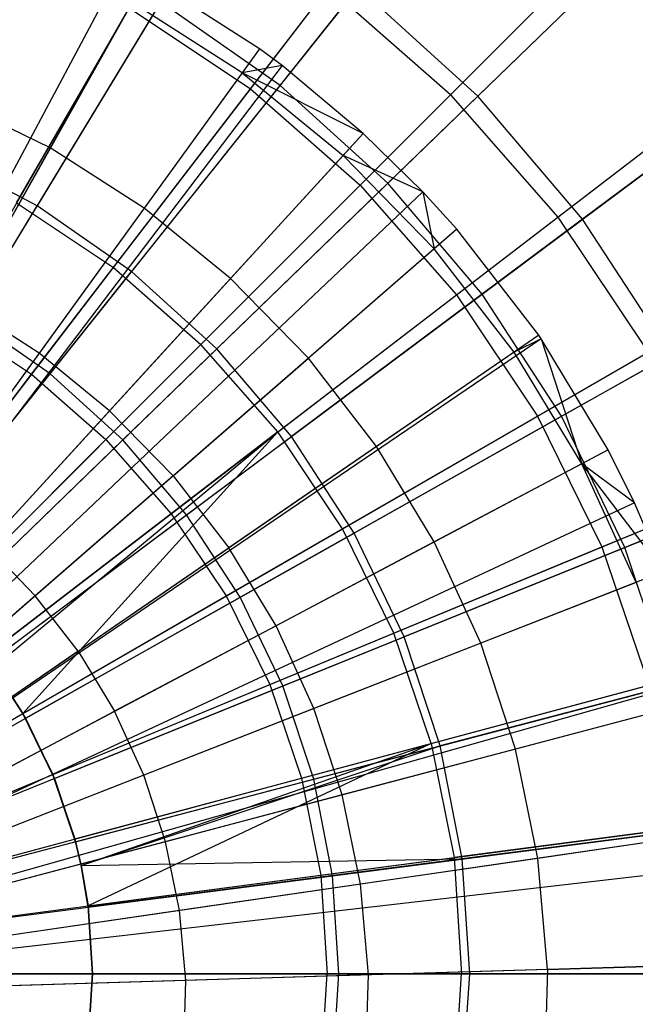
# Model space of a CAD drawing. Extents: x 0.2 to 40.1, y -6.7 to 6.7.
# Tile 249 of 256: x 19.159 to 19.624, y -3.46 to -2.716. Entities that reach past the tile are written whole.
import ezdxf

# ---------------------------------------------------------------- set-up
doc = ezdxf.new("R2010")
doc.units = 0
doc.header["$MEASUREMENT"] = 0
doc.layers.get('0').update_dxf_attribs({"color": 13, "linetype": 'CONTINUOUS'})

# ---------------------------------------------------------------- blocks, each defined once
blk = doc.blocks.new('SNOWBALL_XIV_PM3_STL')
at = {"color": 0}
for p, q in [((19.33297, -2.76833, 0.75297), (19.48925, -2.56466, 0.8883)), ((19.33297, -2.76833, 0.75297), (19.48925, -2.56466, 0.8883)), ((19.35527, -2.76562, 0.67325), (19.52079, -2.55807, 0.79621)), ((19.35527, -2.76562, 0.67325), (19.52079, -2.55807, 0.79621)), ((19.69133, -2.59293, 4.90126), (19.50464, -2.77373, 5.03561)), ((19.69133, -2.59293, 4.90126), (19.50464, -2.77373, 5.03561)), ((19.48403, -2.77274, 4.94381), (19.66096, -2.59581, 4.79681)), ((19.48403, -2.77274, 4.94381), (19.66096, -2.59581, 4.79681)), ((19.15631, -2.85443, 5.05847), (19.28961, -2.62355, 4.94381)), ((19.15631, -2.85443, 5.05847), (19.28961, -2.62355, 4.94381)), ((19.31413, -2.6218, 5.03561), (19.17183, -2.85654, 5.13681)), ((19.31413, -2.6218, 5.03561), (19.17183, -2.85654, 5.13681)), ((19.4158, -2.84097, 0.75297), (19.59733, -2.65944, 0.8883)), ((19.4158, -2.84097, 0.75297), (19.59733, -2.65944, 0.8883)), ((19.43667, -2.83955, 0.67325), (19.62737, -2.65487, 0.79621)), ((19.43667, -2.83955, 0.67325), (19.62737, -2.65487, 0.79621)), ((19.23687, -2.6738, 5.09044), (18.90448, -3.29744, 5.30697)), ((19.23687, -2.6738, 5.09044), (18.90448, -3.29744, 5.30697)), ((19.25451, -2.68345, 5.09044), (18.90805, -3.29939, 5.30697)), ((19.25451, -2.68345, 5.09044), (18.90805, -3.29939, 5.30697)), ((19.33969, -2.73799, 5.09044), (19.25451, -2.68345, 5.09044)), ((19.33969, -2.73799, 5.09044), (19.25451, -2.68345, 5.09044)), ((19.22942, -2.90328, 5.05847), (19.39171, -2.69177, 4.94381)), ((19.22942, -2.90328, 5.05847), (19.39171, -2.69177, 4.94381)), ((19.41426, -2.69165, 5.03561), (19.24311, -2.90626, 5.13681)), ((19.41426, -2.69165, 5.03561), (19.24311, -2.90626, 5.13681)), ((19.48403, -2.77274, 4.94381), (19.39171, -2.69177, 4.94381)), ((19.48403, -2.77274, 4.94381), (19.39171, -2.69177, 4.94381)), ((19.50464, -2.77373, 5.03561), (19.41426, -2.69165, 5.03561)), ((19.50464, -2.77373, 5.03561), (19.41426, -2.69165, 5.03561)), ((19.12064, -2.94097, 0.58405), (19.26508, -2.70271, 0.67325)), ((19.12064, -2.94097, 0.58405), (19.26508, -2.70271, 0.67325)), ((19.24349, -2.70305, 5.10092), (19.1817, -2.8129, 5.15499)), ((19.24349, -2.70305, 5.10092), (19.1817, -2.8129, 5.15499)), ((19.32651, -2.7562, 5.10092), (19.24349, -2.70305, 5.10092)), ((19.32651, -2.7562, 5.10092), (19.24349, -2.70305, 5.10092)), ((19.35527, -2.76562, 0.67325), (19.26508, -2.70271, 0.67325)), ((19.35527, -2.76562, 0.67325), (19.26508, -2.70271, 0.67325)), ((19.10556, -2.94233, 0.65071), (19.24136, -2.70712, 0.75297)), ((19.10556, -2.94233, 0.65071), (19.24136, -2.70712, 0.75297)), ((19.24136, -2.70712, 0.75297), (19.33297, -2.76833, 0.75297)), ((19.24136, -2.70712, 0.75297), (19.33297, -2.76833, 0.75297)), ((19.565, -2.86506, 4.94381), (19.76351, -2.71274, 4.79681)), ((19.565, -2.86506, 4.94381), (19.76351, -2.71274, 4.79681)), ((19.79206, -2.71125, 4.90126), (19.58378, -2.86669, 5.03561)), ((19.79206, -2.71125, 4.90126), (19.58378, -2.86669, 5.03561)), ((19.33969, -2.73799, 5.09044), (18.92527, -3.31042, 5.30697)), ((19.33969, -2.73799, 5.09044), (18.92527, -3.31042, 5.30697)), ((19.33969, -2.73799, 5.09044), (19.32651, -2.7562, 5.10092)), ((19.33969, -2.73799, 5.09044), (19.32651, -2.7562, 5.10092)), ((19.35688, -2.75075, 5.09044), (19.33969, -2.73799, 5.09044)), ((19.35688, -2.75075, 5.09044), (19.33969, -2.73799, 5.09044)), ((19.35688, -2.75075, 5.09044), (18.92875, -3.313, 5.30697)), ((19.35688, -2.75075, 5.09044), (18.92875, -3.313, 5.30697)), ((19.35688, -2.75075, 5.09044), (19.32651, -2.7562, 5.10092)), ((19.35688, -2.75075, 5.09044), (19.32651, -2.7562, 5.10092)), ((19.4181, -2.80188, 5.09044), (19.35688, -2.75075, 5.09044)), ((19.4181, -2.80188, 5.09044), (19.35688, -2.75075, 5.09044)), ((19.32651, -2.7562, 5.10092), (19.25259, -2.8583, 5.15499)), ((19.32651, -2.7562, 5.10092), (19.25259, -2.8583, 5.15499)), ((19.32651, -2.7562, 5.10092), (19.40292, -2.81847, 5.10092)), ((19.4181, -2.80188, 5.09044), (19.32651, -2.7562, 5.10092)), ((19.32651, -2.7562, 5.10092), (19.40292, -2.81847, 5.10092)), ((19.4181, -2.80188, 5.09044), (19.32651, -2.7562, 5.10092)), ((19.18155, -2.98346, 0.58405), (19.35527, -2.76562, 0.67325)), ((19.18155, -2.98346, 0.58405), (19.35527, -2.76562, 0.67325)), ((19.43667, -2.83955, 0.67325), (19.35527, -2.76562, 0.67325)), ((19.43667, -2.83955, 0.67325), (19.35527, -2.76562, 0.67325)), ((19.50796, -2.92328, 0.67325), (19.7207, -2.7645, 0.79621)), ((19.50796, -2.92328, 0.67325), (19.7207, -2.7645, 0.79621)), ((19.16763, -2.9838, 0.65071), (19.33297, -2.76833, 0.75297)), ((19.16763, -2.9838, 0.65071), (19.33297, -2.76833, 0.75297)), ((19.48403, -2.77274, 4.94381), (19.29552, -2.96125, 5.05847)), ((19.48403, -2.77274, 4.94381), (19.29552, -2.96125, 5.05847)), ((19.33297, -2.76833, 0.75297), (19.4158, -2.84097, 0.75297)), ((19.33297, -2.76833, 0.75297), (19.4158, -2.84097, 0.75297)), ((19.48403, -2.77274, 4.94381), (19.565, -2.86506, 4.94381)), ((19.48403, -2.77274, 4.94381), (19.565, -2.86506, 4.94381)), ((19.48844, -2.92381, 0.75297), (19.69211, -2.76752, 0.8883)), ((19.48844, -2.92381, 0.75297), (19.69211, -2.76752, 0.8883)), ((19.1817, -2.8129, 5.15499), (19.10609, -2.77589, 5.15499)), ((19.1817, -2.8129, 5.15499), (19.10609, -2.77589, 5.15499)), ((19.50464, -2.77373, 5.03561), (19.30745, -2.96469, 5.13681)), ((19.50464, -2.77373, 5.03561), (19.30745, -2.96469, 5.13681)), ((19.58378, -2.86669, 5.03561), (19.50464, -2.77373, 5.03561)), ((19.58378, -2.86669, 5.03561), (19.50464, -2.77373, 5.03561)), ((19.4181, -2.80188, 5.09044), (18.94113, -3.32334, 5.30697)), ((19.4181, -2.80188, 5.09044), (18.94113, -3.32334, 5.30697)), ((19.4181, -2.80188, 5.09044), (19.40292, -2.81847, 5.10092)), ((19.4181, -2.80188, 5.09044), (19.40292, -2.81847, 5.10092)), ((19.46298, -2.84596, 5.09044), (19.4181, -2.80188, 5.09044)), ((19.46298, -2.84596, 5.09044), (19.4181, -2.80188, 5.09044)), ((19.17183, -2.85654, 5.13681), (19.09478, -2.81634, 5.13681)), ((19.17183, -2.85654, 5.13681), (19.09478, -2.81634, 5.13681)), ((19.1817, -2.8129, 5.15499), (19.11537, -2.93082, 5.20447)), ((19.1817, -2.8129, 5.15499), (19.11537, -2.93082, 5.20447)), ((19.25259, -2.8583, 5.15499), (19.1817, -2.8129, 5.15499)), ((19.25259, -2.8583, 5.15499), (19.1817, -2.8129, 5.15499)), ((19.31785, -2.91147, 5.15499), (19.40292, -2.81847, 5.10092)), ((19.31785, -2.91147, 5.15499), (19.40292, -2.81847, 5.10092)), ((19.47174, -2.88904, 5.10092), (19.40292, -2.81847, 5.10092)), ((19.47174, -2.88904, 5.10092), (19.40292, -2.81847, 5.10092)), ((19.46298, -2.84596, 5.09044), (19.40292, -2.81847, 5.10092)), ((19.46298, -2.84596, 5.09044), (19.40292, -2.81847, 5.10092)), ((19.23652, -3.03338, 0.58405), (19.43667, -2.83955, 0.67325)), ((19.23652, -3.03338, 0.58405), (19.43667, -2.83955, 0.67325)), ((19.50796, -2.92328, 0.67325), (19.43667, -2.83955, 0.67325)), ((19.50796, -2.92328, 0.67325), (19.43667, -2.83955, 0.67325)), ((19.46298, -2.84596, 5.09044), (18.95021, -3.33226, 5.30697)), ((19.46298, -2.84596, 5.09044), (18.95021, -3.33226, 5.30697)), ((19.22375, -3.03302, 0.65071), (19.4158, -2.84097, 0.75297)), ((19.22375, -3.03302, 0.65071), (19.4158, -2.84097, 0.75297)), ((19.4158, -2.84097, 0.75297), (19.48844, -2.92381, 0.75297)), ((19.4158, -2.84097, 0.75297), (19.48844, -2.92381, 0.75297)), ((19.48871, -2.87429, 5.09044), (19.46298, -2.84596, 5.09044)), ((19.46298, -2.84596, 5.09044), (19.47174, -2.88904, 5.10092)), ((19.46298, -2.84596, 5.09044), (19.47174, -2.88904, 5.10092)), ((19.48871, -2.87429, 5.09044), (19.46298, -2.84596, 5.09044)), ((19.15631, -2.85443, 5.05847), (19.22942, -2.90328, 5.05847)), ((19.15631, -2.85443, 5.05847), (19.22942, -2.90328, 5.05847)), ((19.02414, -3.10017, 5.20329), (19.17183, -2.85654, 5.13681)), ((19.02414, -3.10017, 5.20329), (19.17183, -2.85654, 5.13681)), ((19.24311, -2.90626, 5.13681), (19.17183, -2.85654, 5.13681)), ((19.24311, -2.90626, 5.13681), (19.17183, -2.85654, 5.13681)), ((19.25259, -2.8583, 5.15499), (19.17326, -2.96788, 5.20447)), ((19.25259, -2.8583, 5.15499), (19.17326, -2.96788, 5.20447)), ((19.31785, -2.91147, 5.15499), (19.25259, -2.8583, 5.15499)), ((19.31785, -2.91147, 5.15499), (19.25259, -2.8583, 5.15499)), ((19.35349, -3.02735, 5.05847), (19.565, -2.86506, 4.94381)), ((19.35349, -3.02735, 5.05847), (19.565, -2.86506, 4.94381)), ((19.58378, -2.86669, 5.03561), (19.36379, -3.03087, 5.13681)), ((19.58378, -2.86669, 5.03561), (19.36379, -3.03087, 5.13681)), ((19.565, -2.86506, 4.94381), (19.63322, -2.96716, 4.94381)), ((19.565, -2.86506, 4.94381), (19.63322, -2.96716, 4.94381)), ((19.65038, -2.96901, 5.03561), (19.58378, -2.86669, 5.03561)), ((19.65038, -2.96901, 5.03561), (19.58378, -2.86669, 5.03561)), ((19.48871, -2.87429, 5.09044), (18.95541, -3.33798, 5.30697)), ((19.48871, -2.87429, 5.09044), (18.95541, -3.33798, 5.30697)), ((19.48871, -2.87429, 5.09044), (19.47174, -2.88904, 5.10092)), ((19.48871, -2.87429, 5.09044), (19.47174, -2.88904, 5.10092)), ((19.5506, -2.95428, 5.09044), (19.48871, -2.87429, 5.09044)), ((19.5506, -2.95428, 5.09044), (19.48871, -2.87429, 5.09044)), ((19.47174, -2.88904, 5.10092), (19.37663, -2.97175, 5.15499)), ((19.47174, -2.88904, 5.10092), (19.37663, -2.97175, 5.15499)), ((19.53207, -2.967, 5.10092), (19.47174, -2.88904, 5.10092)), ((19.53207, -2.967, 5.10092), (19.47174, -2.88904, 5.10092)), ((19.54965, -3.01541, 0.75297), (19.77197, -2.88705, 0.8883)), ((19.54965, -3.01541, 0.75297), (19.77197, -2.88705, 0.8883)), ((19.56794, -3.01544, 0.67325), (19.79925, -2.88517, 0.79621)), ((19.56794, -3.01544, 0.67325), (19.79925, -2.88517, 0.79621)), ((19.05969, -3.12447, 5.13898), (19.22942, -2.90328, 5.05847)), ((19.05969, -3.12447, 5.13898), (19.22942, -2.90328, 5.05847)), ((19.06548, -3.12901, 5.20329), (19.24311, -2.90626, 5.13681)), ((19.06548, -3.12901, 5.20329), (19.24311, -2.90626, 5.13681)), ((19.22942, -2.90328, 5.05847), (19.29552, -2.96125, 5.05847)), ((19.22942, -2.90328, 5.05847), (19.29552, -2.96125, 5.05847)), ((19.30745, -2.96469, 5.13681), (19.24311, -2.90626, 5.13681)), ((19.30745, -2.96469, 5.13681), (19.24311, -2.90626, 5.13681)), ((19.31785, -2.91147, 5.15499), (19.22654, -3.0113, 5.20447)), ((19.31785, -2.91147, 5.15499), (19.22654, -3.0113, 5.20447)), ((19.31785, -2.91147, 5.15499), (19.37663, -2.97175, 5.15499)), ((19.31785, -2.91147, 5.15499), (19.37663, -2.97175, 5.15499)), ((19.27297, -3.08914, 0.65071), (19.48844, -2.92381, 0.75297)), ((19.27297, -3.08914, 0.65071), (19.48844, -2.92381, 0.75297)), ((19.28466, -3.08993, 0.58405), (19.50796, -2.92328, 0.67325)), ((19.28466, -3.08993, 0.58405), (19.50796, -2.92328, 0.67325)), ((19.48844, -2.92381, 0.75297), (19.54965, -3.01541, 0.75297)), ((19.48844, -2.92381, 0.75297), (19.54965, -3.01541, 0.75297)), ((19.56794, -3.01544, 0.67325), (19.50796, -2.92328, 0.67325)), ((19.56794, -3.01544, 0.67325), (19.50796, -2.92328, 0.67325)), ((19.17326, -2.96788, 5.20447), (19.11537, -2.93082, 5.20447)), ((19.17326, -2.96788, 5.20447), (19.11537, -2.93082, 5.20447)), ((19.10556, -2.94233, 0.65071), (19.16763, -2.9838, 0.65071)), ((19.10556, -2.94233, 0.65071), (19.16763, -2.9838, 0.65071)), ((19.18155, -2.98346, 0.58405), (19.12064, -2.94097, 0.58405)), ((19.18155, -2.98346, 0.58405), (19.12064, -2.94097, 0.58405)), ((19.5506, -2.95428, 5.09044), (18.96793, -3.35416, 5.30697)), ((19.5506, -2.95428, 5.09044), (18.96793, -3.35416, 5.30697)), ((19.55244, -2.95696, 5.09044), (18.96793, -3.35416, 5.30697)), ((19.55244, -2.95696, 5.09044), (18.96793, -3.35416, 5.30697)), ((19.5506, -2.95428, 5.09044), (19.53207, -2.967, 5.10092)), ((19.5506, -2.95428, 5.09044), (19.53207, -2.967, 5.10092)), ((19.55244, -2.95696, 5.09044), (19.53207, -2.967, 5.10092)), ((19.55244, -2.95696, 5.09044), (19.53207, -2.967, 5.10092)), ((19.55244, -2.95696, 5.09044), (19.5506, -2.95428, 5.09044)), ((19.55244, -2.95696, 5.09044), (19.5506, -2.95428, 5.09044)), ((19.60298, -3.04081, 5.09044), (19.55244, -2.95696, 5.09044)), ((19.55244, -2.95696, 5.09044), (19.58312, -3.05133, 5.10092)), ((19.55244, -2.95696, 5.09044), (19.58312, -3.05133, 5.10092)), ((19.60298, -3.04081, 5.09044), (19.55244, -2.95696, 5.09044)), ((19.09837, -3.1584, 5.13898), (19.29552, -2.96125, 5.05847)), ((19.09837, -3.1584, 5.13898), (19.29552, -2.96125, 5.05847)), ((19.10279, -3.16289, 5.20329), (19.30745, -2.96469, 5.13681)), ((19.10279, -3.16289, 5.20329), (19.30745, -2.96469, 5.13681)), ((19.35349, -3.02735, 5.05847), (19.29552, -2.96125, 5.05847)), ((19.35349, -3.02735, 5.05847), (19.29552, -2.96125, 5.05847)), ((19.36379, -3.03087, 5.13681), (19.30745, -2.96469, 5.13681)), ((19.36379, -3.03087, 5.13681), (19.30745, -2.96469, 5.13681)), ((19.17326, -2.96788, 5.20447), (19.0923, -3.07971, 5.2463)), ((19.17326, -2.96788, 5.20447), (19.0923, -3.07971, 5.2463)), ((19.22654, -3.0113, 5.20447), (19.17326, -2.96788, 5.20447)), ((19.22654, -3.0113, 5.20447), (19.17326, -2.96788, 5.20447)), ((19.27453, -3.06052, 5.20447), (19.37663, -2.97175, 5.15499)), ((19.27453, -3.06052, 5.20447), (19.37663, -2.97175, 5.15499)), ((19.42815, -3.03832, 5.15499), (19.37663, -2.97175, 5.15499)), ((19.42815, -3.03832, 5.15499), (19.37663, -2.97175, 5.15499)), ((19.40234, -3.10046, 5.05847), (19.63322, -2.96716, 4.94381)), ((19.40234, -3.10046, 5.05847), (19.63322, -2.96716, 4.94381)), ((19.65038, -2.96901, 5.03561), (19.41121, -3.10371, 5.13681)), ((19.65038, -2.96901, 5.03561), (19.41121, -3.10371, 5.13681)), ((19.53207, -2.967, 5.10092), (19.42815, -3.03832, 5.15499)), ((19.53207, -2.967, 5.10092), (19.42815, -3.03832, 5.15499)), ((19.58312, -3.05133, 5.10092), (19.53207, -2.967, 5.10092)), ((19.58312, -3.05133, 5.10092), (19.53207, -2.967, 5.10092)), ((18.99582, -3.2077, 0.58311), (19.16763, -2.9838, 0.65071)), ((18.99582, -3.2077, 0.58311), (19.16763, -2.9838, 0.65071)), ((19.00228, -3.20825, 0.52998), (19.18155, -2.98346, 0.58405)), ((19.00228, -3.20825, 0.52998), (19.18155, -2.98346, 0.58405)), ((19.16763, -2.9838, 0.65071), (19.22375, -3.03302, 0.65071)), ((19.16763, -2.9838, 0.65071), (19.22375, -3.03302, 0.65071)), ((19.23652, -3.03338, 0.58405), (19.18155, -2.98346, 0.58405)), ((19.23652, -3.03338, 0.58405), (19.18155, -2.98346, 0.58405)), ((19.22654, -3.0113, 5.20447), (19.13336, -3.11318, 5.2463)), ((19.22654, -3.0113, 5.20447), (19.13336, -3.11318, 5.2463)), ((19.27453, -3.06052, 5.20447), (19.22654, -3.0113, 5.20447)), ((19.27453, -3.06052, 5.20447), (19.22654, -3.0113, 5.20447)), ((19.31444, -3.15121, 0.65071), (19.54965, -3.01541, 0.75297)), ((19.31444, -3.15121, 0.65071), (19.54965, -3.01541, 0.75297)), ((19.32517, -3.15216, 0.58405), (19.56794, -3.01544, 0.67325)), ((19.32517, -3.15216, 0.58405), (19.56794, -3.01544, 0.67325)), ((19.54965, -3.01541, 0.75297), (19.59838, -3.11422, 0.75297)), ((19.54965, -3.01541, 0.75297), (19.59838, -3.11422, 0.75297)), ((19.61566, -3.11451, 0.67325), (19.56794, -3.01544, 0.67325)), ((19.61566, -3.11451, 0.67325), (19.56794, -3.01544, 0.67325)), ((19.59838, -3.11422, 0.75297), (19.83555, -3.01598, 0.8883)), ((19.59838, -3.11422, 0.75297), (19.83555, -3.01598, 0.8883)), ((19.61566, -3.11451, 0.67325), (19.86172, -3.01489, 0.79621)), ((19.61566, -3.11451, 0.67325), (19.86172, -3.01489, 0.79621)), ((19.02419, -3.23258, 0.58311), (19.22375, -3.03302, 0.65071)), ((19.02419, -3.23258, 0.58311), (19.22375, -3.03302, 0.65071)), ((19.02998, -3.23341, 0.52998), (19.23652, -3.03338, 0.58405)), ((19.02998, -3.23341, 0.52998), (19.23652, -3.03338, 0.58405)), ((19.35349, -3.02735, 5.05847), (19.1323, -3.19708, 5.13898)), ((19.35349, -3.02735, 5.05847), (19.1323, -3.19708, 5.13898)), ((19.13547, -3.20127, 5.20329), (19.36379, -3.03087, 5.13681)), ((19.13547, -3.20127, 5.20329), (19.36379, -3.03087, 5.13681)), ((19.13846, -3.20533, 5.13898), (19.35349, -3.02735, 5.05847)), ((19.13846, -3.20533, 5.13898), (19.35349, -3.02735, 5.05847)), ((19.16088, -3.23987, 5.13898), (19.35349, -3.02735, 5.05847)), ((19.16088, -3.23987, 5.13898), (19.35349, -3.02735, 5.05847)), ((19.22375, -3.03302, 0.65071), (19.27297, -3.08914, 0.65071)), ((19.22375, -3.03302, 0.65071), (19.27297, -3.08914, 0.65071)), ((19.28466, -3.08993, 0.58405), (19.23652, -3.03338, 0.58405)), ((19.28466, -3.08993, 0.58405), (19.23652, -3.03338, 0.58405)), ((19.40234, -3.10046, 5.05847), (19.35349, -3.02735, 5.05847)), ((19.40234, -3.10046, 5.05847), (19.35349, -3.02735, 5.05847)), ((19.41121, -3.10371, 5.13681), (19.36379, -3.03087, 5.13681)), ((19.41121, -3.10371, 5.13681), (19.36379, -3.03087, 5.13681)), ((19.60298, -3.04081, 5.09044), (18.97852, -3.37166, 5.30697)), ((19.60298, -3.04081, 5.09044), (18.97852, -3.37166, 5.30697)), ((19.42815, -3.03832, 5.15499), (19.3166, -3.11488, 5.20447)), ((19.42815, -3.03832, 5.15499), (19.3166, -3.11488, 5.20447)), ((19.47174, -3.11034, 5.15499), (19.42815, -3.03832, 5.15499)), ((19.47174, -3.11034, 5.15499), (19.42815, -3.03832, 5.15499)), ((19.60298, -3.04081, 5.09044), (19.58312, -3.05133, 5.10092)), ((19.60298, -3.04081, 5.09044), (19.58312, -3.05133, 5.10092)), ((19.62293, -3.08087, 5.09044), (19.60298, -3.04081, 5.09044)), ((19.62293, -3.08087, 5.09044), (19.60298, -3.04081, 5.09044)), ((19.58312, -3.05133, 5.10092), (19.47174, -3.11034, 5.15499)), ((19.58312, -3.05133, 5.10092), (19.47174, -3.11034, 5.15499)), ((19.62422, -3.14093, 5.10092), (19.58312, -3.05133, 5.10092)), ((19.62422, -3.14093, 5.10092), (19.58312, -3.05133, 5.10092)), ((19.64515, -3.13274, 5.09044), (19.58312, -3.05133, 5.10092)), ((19.64515, -3.13274, 5.09044), (19.58312, -3.05133, 5.10092)), ((19.62293, -3.08087, 5.09044), (19.58312, -3.05133, 5.10092)), ((19.62293, -3.08087, 5.09044), (19.58312, -3.05133, 5.10092)), ((19.27453, -3.06052, 5.20447), (19.17035, -3.1511, 5.2463)), ((19.27453, -3.06052, 5.20447), (19.17035, -3.1511, 5.2463)), ((19.27453, -3.06052, 5.20447), (19.3166, -3.11488, 5.20447)), ((19.27453, -3.06052, 5.20447), (19.3166, -3.11488, 5.20447)), ((19.44123, -3.17932, 5.05847), (19.68753, -3.07729, 4.94381)), ((19.44123, -3.17932, 5.05847), (19.68753, -3.07729, 4.94381)), ((19.62293, -3.08087, 5.09044), (18.98255, -3.37976, 5.30697)), ((19.62293, -3.08087, 5.09044), (18.98255, -3.37976, 5.30697)), ((19.70335, -3.079, 5.03561), (19.44892, -3.18201, 5.13681)), ((19.70335, -3.079, 5.03561), (19.44892, -3.18201, 5.13681)), ((19.64515, -3.13274, 5.09044), (19.62293, -3.08087, 5.09044)), ((19.64515, -3.13274, 5.09044), (19.62293, -3.08087, 5.09044)), ((19.04907, -3.26095, 0.58311), (19.27297, -3.08914, 0.65071)), ((19.04907, -3.26095, 0.58311), (19.27297, -3.08914, 0.65071)), ((19.05424, -3.2619, 0.52998), (19.28466, -3.08993, 0.58405)), ((19.05424, -3.2619, 0.52998), (19.28466, -3.08993, 0.58405)), ((19.27297, -3.08914, 0.65071), (19.31444, -3.15121, 0.65071)), ((19.27297, -3.08914, 0.65071), (19.31444, -3.15121, 0.65071)), ((19.32517, -3.15216, 0.58405), (19.28466, -3.08993, 0.58405)), ((19.32517, -3.15216, 0.58405), (19.28466, -3.08993, 0.58405)), ((19.16088, -3.23987, 5.13898), (19.40234, -3.10046, 5.05847)), ((19.16088, -3.23987, 5.13898), (19.40234, -3.10046, 5.05847)), ((19.44123, -3.17932, 5.05847), (19.40234, -3.10046, 5.05847)), ((19.44123, -3.17932, 5.05847), (19.40234, -3.10046, 5.05847)), ((19.16296, -3.24352, 5.20329), (19.41121, -3.10371, 5.13681)), ((19.16296, -3.24352, 5.20329), (19.41121, -3.10371, 5.13681)), ((19.44892, -3.18201, 5.13681), (19.41121, -3.10371, 5.13681)), ((19.44892, -3.18201, 5.13681), (19.41121, -3.10371, 5.13681)), ((19.17035, -3.1511, 5.2463), (19.13336, -3.11318, 5.2463)), ((19.17035, -3.1511, 5.2463), (19.13336, -3.11318, 5.2463)), ((19.20276, -3.193, 5.2463), (19.3166, -3.11488, 5.20447)), ((19.20276, -3.193, 5.2463), (19.3166, -3.11488, 5.20447)), ((19.35219, -3.17368, 5.20447), (19.3166, -3.11488, 5.20447)), ((19.35219, -3.17368, 5.20447), (19.3166, -3.11488, 5.20447)), ((19.34746, -3.21816, 0.65071), (19.59838, -3.11422, 0.75297)), ((19.34746, -3.21816, 0.65071), (19.59838, -3.11422, 0.75297)), ((19.47174, -3.11034, 5.15499), (19.35219, -3.17368, 5.20447)), ((19.47174, -3.11034, 5.15499), (19.35219, -3.17368, 5.20447)), ((19.35739, -3.21907, 0.58405), (19.61566, -3.11451, 0.67325)), ((19.35739, -3.21907, 0.58405), (19.61566, -3.11451, 0.67325)), ((19.50684, -3.18686, 5.15499), (19.47174, -3.11034, 5.15499)), ((19.50684, -3.18686, 5.15499), (19.47174, -3.11034, 5.15499)), ((19.59838, -3.11422, 0.75297), (19.63379, -3.21855, 0.75297)), ((19.59838, -3.11422, 0.75297), (19.63379, -3.21855, 0.75297)), ((19.65031, -3.21887, 0.67325), (19.61566, -3.11451, 0.67325)), ((19.65031, -3.21887, 0.67325), (19.61566, -3.11451, 0.67325)), ((19.64515, -3.13274, 5.09044), (18.98705, -3.39025, 5.30697)), ((19.64515, -3.13274, 5.09044), (18.98705, -3.39025, 5.30697)), ((19.62422, -3.14093, 5.10092), (19.50684, -3.18686, 5.15499)), ((19.62422, -3.14093, 5.10092), (19.50684, -3.18686, 5.15499)), ((19.17035, -3.1511, 5.2463), (19.06389, -3.24366, 5.28051)), ((19.17035, -3.1511, 5.2463), (19.06389, -3.24366, 5.28051)), ((19.07003, -3.29232, 0.58311), (19.31444, -3.15121, 0.65071)), ((19.07003, -3.29232, 0.58311), (19.31444, -3.15121, 0.65071)), ((19.07465, -3.29325, 0.52998), (19.32517, -3.15216, 0.58405)), ((19.07465, -3.29325, 0.52998), (19.32517, -3.15216, 0.58405)), ((19.20276, -3.193, 5.2463), (19.17035, -3.1511, 5.2463)), ((19.20276, -3.193, 5.2463), (19.17035, -3.1511, 5.2463)), ((19.31444, -3.15121, 0.65071), (19.34746, -3.21816, 0.65071)), ((19.31444, -3.15121, 0.65071), (19.34746, -3.21816, 0.65071)), ((19.35739, -3.21907, 0.58405), (19.32517, -3.15216, 0.58405)), ((19.35739, -3.21907, 0.58405), (19.32517, -3.15216, 0.58405)), ((19.35219, -3.17368, 5.20447), (19.2302, -3.23831, 5.2463)), ((19.35219, -3.17368, 5.20447), (19.2302, -3.23831, 5.2463)), ((19.38085, -3.23616, 5.20447), (19.35219, -3.17368, 5.20447)), ((19.38085, -3.23616, 5.20447), (19.35219, -3.17368, 5.20447)), ((19.18364, -3.28601, 5.13898), (19.44123, -3.17932, 5.05847)), ((19.18364, -3.28601, 5.13898), (19.44123, -3.17932, 5.05847)), ((19.18483, -3.28893, 5.20329), (19.44892, -3.18201, 5.13681)), ((19.18483, -3.28893, 5.20329), (19.44892, -3.18201, 5.13681)), ((19.46949, -3.26257, 5.05847), (19.44123, -3.17932, 5.05847)), ((19.46949, -3.26257, 5.05847), (19.44123, -3.17932, 5.05847)), ((19.4763, -3.2645, 5.13681), (19.44892, -3.18201, 5.13681)), ((19.4763, -3.2645, 5.13681), (19.44892, -3.18201, 5.13681)), ((19.50684, -3.18686, 5.15499), (19.38085, -3.23616, 5.20447)), ((19.50684, -3.18686, 5.15499), (19.38085, -3.23616, 5.20447)), ((19.53299, -3.26688, 5.15499), (19.50684, -3.18686, 5.15499)), ((19.53299, -3.26688, 5.15499), (19.50684, -3.18686, 5.15499)), ((19.20276, -3.193, 5.2463), (19.08646, -3.27282, 5.28051)), ((19.20276, -3.193, 5.2463), (19.08646, -3.27282, 5.28051)), ((19.20276, -3.193, 5.2463), (19.2302, -3.23831, 5.2463)), ((19.20276, -3.193, 5.2463), (19.2302, -3.23831, 5.2463)), ((19.46949, -3.26257, 5.05847), (19.727, -3.19357, 4.94381)), ((19.46949, -3.26257, 5.05847), (19.727, -3.19357, 4.94381)), ((19.74182, -3.19487, 5.03561), (19.4763, -3.2645, 5.13681)), ((19.74182, -3.19487, 5.03561), (19.4763, -3.2645, 5.13681)), ((19.13547, -3.20127, 5.20329), (19.16296, -3.24352, 5.20329)), ((19.13547, -3.20127, 5.20329), (19.16296, -3.24352, 5.20329)), ((19.13846, -3.20533, 5.13898), (19.16088, -3.23987, 5.13898)), ((19.13846, -3.20533, 5.13898), (19.16088, -3.23987, 5.13898)), ((19.67263, -3.21449, 5.09044), (18.9926, -3.40678, 5.30697)), ((19.67263, -3.21449, 5.09044), (18.9926, -3.40678, 5.30697)), ((19.08672, -3.32616, 0.58311), (19.34746, -3.21816, 0.65071)), ((19.08672, -3.32616, 0.58311), (19.34746, -3.21816, 0.65071)), ((19.09088, -3.32697, 0.52998), (19.35739, -3.21907, 0.58405)), ((19.09088, -3.32697, 0.52998), (19.35739, -3.21907, 0.58405)), ((19.34746, -3.21816, 0.65071), (19.37145, -3.28884, 0.65071)), ((19.34746, -3.21816, 0.65071), (19.37145, -3.28884, 0.65071)), ((19.38079, -3.28955, 0.58405), (19.35739, -3.21907, 0.58405)), ((19.38079, -3.28955, 0.58405), (19.35739, -3.21907, 0.58405)), ((19.37145, -3.28884, 0.65071), (19.63379, -3.21855, 0.75297)), ((19.37145, -3.28884, 0.65071), (19.63379, -3.21855, 0.75297)), ((19.38079, -3.28955, 0.58405), (19.65031, -3.21887, 0.67325)), ((19.38079, -3.28955, 0.58405), (19.65031, -3.21887, 0.67325)), ((19.67657, -3.22888, 5.09044), (18.9934, -3.40969, 5.30697)), ((19.67657, -3.22888, 5.09044), (18.9934, -3.40969, 5.30697)), ((19.10555, -3.30436, 5.28051), (19.2302, -3.23831, 5.2463)), ((19.10555, -3.30436, 5.28051), (19.2302, -3.23831, 5.2463)), ((19.16088, -3.23987, 5.13898), (19.18364, -3.28601, 5.13898)), ((19.18483, -3.28893, 5.20329), (19.16088, -3.23987, 5.13898)), ((19.16088, -3.23987, 5.13898), (19.18364, -3.28601, 5.13898)), ((19.16296, -3.24352, 5.20329), (19.16088, -3.23987, 5.13898)), ((19.18483, -3.28893, 5.20329), (19.16088, -3.23987, 5.13898)), ((19.16296, -3.24352, 5.20329), (19.16088, -3.23987, 5.13898)), ((19.25228, -3.28646, 5.2463), (19.2302, -3.23831, 5.2463)), ((19.25228, -3.28646, 5.2463), (19.2302, -3.23831, 5.2463)), ((19.38085, -3.23616, 5.20447), (19.25228, -3.28646, 5.2463)), ((19.38085, -3.23616, 5.20447), (19.25228, -3.28646, 5.2463)), ((19.4022, -3.30149, 5.20447), (19.38085, -3.23616, 5.20447)), ((19.4022, -3.30149, 5.20447), (19.38085, -3.23616, 5.20447)), ((19.65484, -3.23463, 5.10092), (19.53299, -3.26688, 5.15499)), ((19.65484, -3.23463, 5.10092), (19.53299, -3.26688, 5.15499)), ((19.16296, -3.24352, 5.20329), (19.18483, -3.28893, 5.20329)), ((19.16296, -3.24352, 5.20329), (19.18483, -3.28893, 5.20329)), ((19.20018, -3.33473, 5.13898), (19.46949, -3.26257, 5.05847)), ((19.20018, -3.33473, 5.13898), (19.46949, -3.26257, 5.05847)), ((19.20499, -3.35476, 5.13898), (19.46949, -3.26257, 5.05847)), ((19.20499, -3.35476, 5.13898), (19.46949, -3.26257, 5.05847)), ((19.46949, -3.26257, 5.05847), (19.21022, -3.3852, 5.13898)), ((19.46949, -3.26257, 5.05847), (19.21022, -3.3852, 5.13898)), ((19.46949, -3.26257, 5.05847), (19.48664, -3.34881, 5.05847)), ((19.46949, -3.26257, 5.05847), (19.48664, -3.34881, 5.05847)), ((19.20072, -3.33677, 5.20329), (19.4763, -3.2645, 5.13681)), ((19.20072, -3.33677, 5.20329), (19.4763, -3.2645, 5.13681)), ((19.20499, -3.35476, 5.20329), (19.4763, -3.2645, 5.13681)), ((19.20499, -3.35476, 5.20329), (19.4763, -3.2645, 5.13681)), ((19.53299, -3.26688, 5.15499), (19.4022, -3.30149, 5.20447)), ((19.53299, -3.26688, 5.15499), (19.4022, -3.30149, 5.20447)), ((19.49292, -3.34981, 5.13681), (19.4763, -3.2645, 5.13681)), ((19.49292, -3.34981, 5.13681), (19.4763, -3.2645, 5.13681)), ((19.54985, -3.34936, 5.15499), (19.53299, -3.26688, 5.15499)), ((19.54985, -3.34936, 5.15499), (19.53299, -3.26688, 5.15499)), ((19.18364, -3.28601, 5.13898), (19.20018, -3.33473, 5.13898)), ((19.20072, -3.33677, 5.20329), (19.18364, -3.28601, 5.13898)), ((19.18364, -3.28601, 5.13898), (19.20018, -3.33473, 5.13898)), ((19.18483, -3.28893, 5.20329), (19.18364, -3.28601, 5.13898)), ((19.20072, -3.33677, 5.20329), (19.18364, -3.28601, 5.13898)), ((19.18483, -3.28893, 5.20329), (19.18364, -3.28601, 5.13898)), ((19.09885, -3.36189, 0.58311), (19.37145, -3.28884, 0.65071)), ((19.09885, -3.36189, 0.58311), (19.37145, -3.28884, 0.65071)), ((19.10268, -3.36248, 0.52998), (19.38079, -3.28955, 0.58405)), ((19.10268, -3.36248, 0.52998), (19.38079, -3.28955, 0.58405)), ((19.25228, -3.28646, 5.2463), (19.12092, -3.33786, 5.28051)), ((19.25228, -3.28646, 5.2463), (19.12092, -3.33786, 5.28051)), ((19.18483, -3.28893, 5.20329), (19.20072, -3.33677, 5.20329)), ((19.18483, -3.28893, 5.20329), (19.20072, -3.33677, 5.20329)), ((19.26874, -3.33682, 5.2463), (19.25228, -3.28646, 5.2463)), ((19.26874, -3.33682, 5.2463), (19.25228, -3.28646, 5.2463)), ((19.37145, -3.28884, 0.65071), (19.38602, -3.36205, 0.65071)), ((19.37145, -3.28884, 0.65071), (19.38602, -3.36205, 0.65071)), ((19.39498, -3.36244, 0.58405), (19.38079, -3.28955, 0.58405)), ((19.39498, -3.36244, 0.58405), (19.38079, -3.28955, 0.58405)), ((19.4022, -3.30149, 5.20447), (19.26874, -3.33682, 5.2463)), ((19.4022, -3.30149, 5.20447), (19.26874, -3.33682, 5.2463)), ((19.41597, -3.36884, 5.20447), (19.4022, -3.30149, 5.20447)), ((19.41597, -3.36884, 5.20447), (19.4022, -3.30149, 5.20447)), ((19.75096, -3.31401, 4.94381), (19.48664, -3.34881, 5.05847)), ((19.75096, -3.31401, 4.94381), (19.48664, -3.34881, 5.05847)), ((19.76516, -3.31471, 5.03561), (19.49292, -3.34981, 5.13681)), ((19.76516, -3.31471, 5.03561), (19.49292, -3.34981, 5.13681)), ((19.69682, -3.32797, 5.09044), (18.9975, -3.42973, 5.30697)), ((19.69682, -3.32797, 5.09044), (18.9975, -3.42973, 5.30697)), ((19.38602, -3.36205, 0.65071), (19.65528, -3.3266, 0.75297)), ((19.38602, -3.36205, 0.65071), (19.65528, -3.3266, 0.75297)), ((19.39498, -3.36244, 0.58405), (19.67133, -3.32681, 0.67325)), ((19.39498, -3.36244, 0.58405), (19.67133, -3.32681, 0.67325)), ((19.26874, -3.33682, 5.2463), (19.13237, -3.37291, 5.28051)), ((19.26874, -3.33682, 5.2463), (19.13237, -3.37291, 5.28051)), ((19.20018, -3.33473, 5.13898), (19.20499, -3.35476, 5.13898)), ((19.20072, -3.33677, 5.20329), (19.20018, -3.33473, 5.13898)), ((19.20499, -3.35476, 5.20329), (19.20018, -3.33473, 5.13898)), ((19.20018, -3.33473, 5.13898), (19.20499, -3.35476, 5.13898)), ((19.20499, -3.35476, 5.20329), (19.20018, -3.33473, 5.13898)), ((19.20072, -3.33677, 5.20329), (19.20018, -3.33473, 5.13898)), ((19.20072, -3.33677, 5.20329), (19.20499, -3.35476, 5.20329)), ((19.20072, -3.33677, 5.20329), (19.20499, -3.35476, 5.20329)), ((19.27935, -3.38872, 5.2463), (19.26874, -3.33682, 5.2463)), ((19.27935, -3.38872, 5.2463), (19.26874, -3.33682, 5.2463)), ((19.67458, -3.33121, 5.10092), (19.54985, -3.34936, 5.15499)), ((19.67458, -3.33121, 5.10092), (19.54985, -3.34936, 5.15499)), ((19.20499, -3.35476, 5.20329), (19.49292, -3.34981, 5.13681)), ((19.20499, -3.35476, 5.20329), (19.49292, -3.34981, 5.13681)), ((19.21022, -3.3852, 5.13898), (19.48664, -3.34881, 5.05847)), ((19.21022, -3.3852, 5.13898), (19.48664, -3.34881, 5.05847)), ((19.49292, -3.34981, 5.13681), (19.21035, -3.38624, 5.20329)), ((19.49292, -3.34981, 5.13681), (19.21035, -3.38624, 5.20329)), ((19.54985, -3.34936, 5.15499), (19.41597, -3.36884, 5.20447)), ((19.54985, -3.34936, 5.15499), (19.41597, -3.36884, 5.20447)), ((19.48664, -3.34881, 5.05847), (19.49239, -3.43654, 5.05847)), ((19.48664, -3.34881, 5.05847), (19.49239, -3.43654, 5.05847)), ((19.49848, -3.43654, 5.13681), (19.49292, -3.34981, 5.13681)), ((19.49848, -3.43654, 5.13681), (19.49292, -3.34981, 5.13681)), ((19.5572, -3.43322, 5.15499), (19.54985, -3.34936, 5.15499)), ((19.5572, -3.43322, 5.15499), (19.54985, -3.34936, 5.15499)), ((19.70026, -3.35434, 5.09044), (18.99819, -3.43506, 5.30697)), ((19.70026, -3.35434, 5.09044), (18.99819, -3.43506, 5.30697)), ((19.20499, -3.35476, 5.13898), (19.21022, -3.3852, 5.13898)), ((19.21035, -3.38624, 5.20329), (19.20499, -3.35476, 5.13898)), ((19.20499, -3.35476, 5.13898), (19.21022, -3.3852, 5.13898)), ((19.20499, -3.35476, 5.20329), (19.20499, -3.35476, 5.13898)), ((19.20499, -3.35476, 5.20329), (19.21035, -3.38624, 5.20329)), ((19.21035, -3.38624, 5.20329), (19.20499, -3.35476, 5.13898)), ((19.20499, -3.35476, 5.20329), (19.21035, -3.38624, 5.20329)), ((19.20499, -3.35476, 5.20329), (19.20499, -3.35476, 5.13898)), ((19.10621, -3.39889, 0.58311), (19.38602, -3.36205, 0.65071)), ((19.10621, -3.39889, 0.58311), (19.38602, -3.36205, 0.65071)), ((19.10983, -3.3992, 0.52998), (19.39498, -3.36244, 0.58405)), ((19.10983, -3.3992, 0.52998), (19.39498, -3.36244, 0.58405)), ((19.38602, -3.36205, 0.65071), (19.3909, -3.43654, 0.65071)), ((19.38602, -3.36205, 0.65071), (19.3909, -3.43654, 0.65071)), ((19.39974, -3.43654, 0.58405), (19.39498, -3.36244, 0.58405)), ((19.39974, -3.43654, 0.58405), (19.39498, -3.36244, 0.58405)), ((19.41597, -3.36884, 5.20447), (19.27935, -3.38872, 5.2463)), ((19.41597, -3.36884, 5.20447), (19.27935, -3.38872, 5.2463)), ((19.42197, -3.43731, 5.20447), (19.41597, -3.36884, 5.20447)), ((19.42197, -3.43731, 5.20447), (19.41597, -3.36884, 5.20447)), ((19.27935, -3.38872, 5.2463), (19.13975, -3.40903, 5.28051)), ((19.27935, -3.38872, 5.2463), (19.13975, -3.40903, 5.28051)), ((19.21022, -3.3852, 5.13898), (19.21358, -3.43654, 5.13898)), ((19.21035, -3.38624, 5.20329), (19.21022, -3.3852, 5.13898)), ((19.21358, -3.43654, 5.20329), (19.21022, -3.3852, 5.13898)), ((19.21022, -3.3852, 5.13898), (19.21358, -3.43654, 5.13898)), ((19.21358, -3.43654, 5.20329), (19.21022, -3.3852, 5.13898)), ((19.21035, -3.38624, 5.20329), (19.21022, -3.3852, 5.13898)), ((19.21035, -3.38624, 5.20329), (19.21358, -3.43654, 5.20329)), ((19.21035, -3.38624, 5.20329), (19.21358, -3.43654, 5.20329)), ((19.28397, -3.44149, 5.2463), (19.27935, -3.38872, 5.2463)), ((19.28397, -3.44149, 5.2463), (19.27935, -3.38872, 5.2463)), ((19.70565, -3.42873, 5.09044), (18.99928, -3.4501, 5.30697)), ((19.70565, -3.42873, 5.09044), (18.99928, -3.4501, 5.30697)), ((19.5572, -3.43322, 5.15499), (19.42197, -3.43731, 5.20447)), ((19.5572, -3.43322, 5.15499), (19.42197, -3.43731, 5.20447)), ((19.5572, -3.43322, 5.15499), (19.55493, -3.51737, 5.15499)), ((19.5572, -3.43322, 5.15499), (19.55493, -3.51737, 5.15499)), ((19.5572, -3.43322, 5.15499), (19.68318, -3.42941, 5.10092)), ((19.5572, -3.43322, 5.15499), (19.68318, -3.42941, 5.10092)), ((19.3909, -3.43654, 0.65071), (19.10868, -3.43654, 0.58311)), ((19.3909, -3.43654, 0.65071), (19.10868, -3.43654, 0.58311)), ((19.11222, -3.43654, 0.52998), (19.39974, -3.43654, 0.58405)), ((19.11222, -3.43654, 0.52998), (19.39974, -3.43654, 0.58405)), ((19.28397, -3.44149, 5.2463), (19.14297, -3.44575, 5.28051)), ((19.28397, -3.44149, 5.2463), (19.14297, -3.44575, 5.28051)), ((19.21358, -3.43654, 5.13898), (19.21022, -3.48789, 5.13898)), ((19.21358, -3.43654, 5.13898), (19.21022, -3.48789, 5.13898)), ((19.21035, -3.48684, 5.20329), (19.21358, -3.43654, 5.13898)), ((19.21358, -3.43654, 5.20329), (19.21035, -3.48684, 5.20329)), ((19.21035, -3.48684, 5.20329), (19.21358, -3.43654, 5.13898)), ((19.21358, -3.43654, 5.20329), (19.21035, -3.48684, 5.20329)), ((19.21358, -3.43654, 5.13898), (19.49239, -3.43654, 5.05847)), ((19.21358, -3.43654, 5.13898), (19.49239, -3.43654, 5.05847)), ((19.21358, -3.43654, 5.20329), (19.21358, -3.43654, 5.13898)), ((19.49848, -3.43654, 5.13681), (19.21358, -3.43654, 5.20329)), ((19.49848, -3.43654, 5.13681), (19.21358, -3.43654, 5.20329)), ((19.21358, -3.43654, 5.20329), (19.21358, -3.43654, 5.13898)), ((19.28255, -3.49444, 5.2463), (19.28397, -3.44149, 5.2463)), ((19.28255, -3.49444, 5.2463), (19.28397, -3.44149, 5.2463)), ((19.42197, -3.43731, 5.20447), (19.28397, -3.44149, 5.2463)), ((19.42197, -3.43731, 5.20447), (19.28397, -3.44149, 5.2463)), ((19.38602, -3.51103, 0.65071), (19.3909, -3.43654, 0.65071)), ((19.38602, -3.51103, 0.65071), (19.3909, -3.43654, 0.65071)), ((19.66249, -3.43654, 0.75297), (19.3909, -3.43654, 0.65071)), ((19.66249, -3.43654, 0.75297), (19.3909, -3.43654, 0.65071)), ((19.39498, -3.51065, 0.58405), (19.39974, -3.43654, 0.58405)), ((19.39498, -3.51065, 0.58405), (19.39974, -3.43654, 0.58405)), ((19.39974, -3.43654, 0.58405), (19.67837, -3.43654, 0.67325)), ((19.39974, -3.43654, 0.58405), (19.67837, -3.43654, 0.67325)), ((19.42012, -3.50602, 5.20447), (19.42197, -3.43731, 5.20447)), ((19.42012, -3.50602, 5.20447), (19.42197, -3.43731, 5.20447)), ((19.48664, -3.52428, 5.05847), (19.49239, -3.43654, 5.05847)), ((19.48664, -3.52428, 5.05847), (19.49239, -3.43654, 5.05847)), ((19.49239, -3.43654, 5.05847), (19.75899, -3.43654, 4.94381)), ((19.49239, -3.43654, 5.05847), (19.75899, -3.43654, 4.94381)), ((19.49292, -3.52328, 5.13681), (19.49848, -3.43654, 5.13681)), ((19.49292, -3.52328, 5.13681), (19.49848, -3.43654, 5.13681)), ((19.77298, -3.43654, 5.03561), (19.49848, -3.43654, 5.13681)), ((19.77298, -3.43654, 5.03561), (19.49848, -3.43654, 5.13681))]:
    blk.add_line(p, q, dxfattribs=at)
blk = doc.blocks.new('GRUPUJ_1')
at = {"color": 0}
blk.add_blockref('SNOWBALL_XIV_PM3_STL', (-0.20617, 6.65964, -0.51186), dxfattribs=at)

msp = doc.modelspace()

# ---------------------------------------------------------------- block references
at = {"color": 0}
msp.add_blockref('GRUPUJ_1', (0.20617, -6.65964, 0.51186), dxfattribs=at)

doc.saveas('drawing.dxf')
